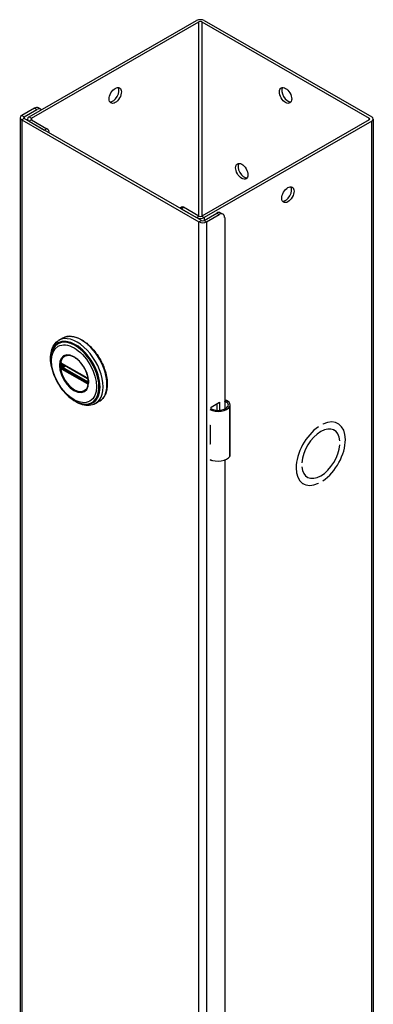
# Model space of a CAD drawing. Header units: inches. Extents: x 0 to 125, y -11 to 69.
# Tile 2 of 2: x 119.29 to 125.01, y 52.75 to 68.68. Entities that reach past the tile are written whole.
import ezdxf

# ---------------------------------------------------------------- set-up
doc = ezdxf.new("R2010")
doc.units = ezdxf.units.IN
doc.header["$MEASUREMENT"] = 0
doc.layers.add('Visible Edges(ANSI)', color=7, linetype='Continuous', lineweight=25)
doc.layers.add('Visible Tangent Edges(ANSI)', color=7, linetype='Continuous', lineweight=25)

msp = doc.modelspace()

# ---------------------------------------------------------------- linework, layer by layer
at = {"layer": 'Visible Edges(ANSI)'}
for p, q in [((119.445, 67.111), (122.151, 68.67)), ((122.273, 68.67), (124.98, 67.111)), ((119.484, 67.089), (122.19, 68.648)), ((122.234, 68.648), (124.941, 67.089)), ((119.532, 67.251), (119.328, 67.134)), ((119.367, 67.111), (119.571, 67.229)), ((119.634, 67.235), (119.595, 67.257)), ((119.303, 67.099), (119.303, 37.667)), ((122.229, 65.438), (119.367, 67.086)), ((119.419, 67.056), (119.419, 67.076)), ((125.005, 67.076), (125.005, 37.645)), ((119.328, 67.064), (122.19, 65.415)), ((119.445, 67.041), (119.695, 66.897)), ((119.484, 67.064), (119.734, 66.92)), ((124.941, 67.064), (122.234, 65.505)), ((124.98, 67.041), (122.273, 65.483)), ((121.91, 65.652), (121.884, 65.637)), ((122.19, 65.505), (121.94, 65.649)), ((121.901, 65.627), (122.151, 65.483)), ((122.273, 65.438), (122.477, 65.555)), ((122.312, 65.415), (122.516, 65.533)), ((122.54, 65.562), (122.579, 65.539)), ((122.605, 65.482), (122.605, 62.385)), ((119.991, 63.533), (119.927, 63.496)), ((119.976, 63.119), (119.971, 63.122)), ((119.976, 63.119), (120.385, 62.884)), ((120.391, 62.877), (119.983, 63.112)), ((120.39, 62.881), (120.385, 62.884)), ((120.4, 62.869), (120.402, 62.866)), ((120.4, 62.824), (120.4, 62.861)), ((120.402, 62.866), (120.402, 62.864)), ((120.404, 62.814), (120.403, 62.808)), ((120.404, 62.851), (120.404, 62.814)), ((120.58, 62.51), (120.516, 62.473)), ((122.385, 62.417), (122.52, 62.495)), ((122.481, 62.364), (122.481, 62.472)), ((122.52, 62.495), (122.52, 62.364)), ((122.694, 61.648), (122.694, 62.453)), ((122.385, 62.385), (122.385, 62.417)), ((124.192, 62.14), (124.192, 62.14)), ((124.432, 62.152), (124.437, 62.149)), ((122.37, 62.125), (122.37, 62.094)), ((124.121, 62.1), (124.121, 62.1)), ((124.121, 62.1), (124.121, 62.1)), ((124.37, 62.044), (124.375, 62.041)), ((122.37, 61.851), (122.37, 61.819)), ((124.465, 61.872), (124.465, 61.872)), ((124.465, 61.872), (124.465, 61.872)), ((124.465, 61.807), (124.465, 61.807)), ((122.385, 61.549), (122.385, 61.563)), ((122.4, 61.557), (122.385, 61.549)), ((122.605, 61.56), (122.605, 39.903)), ((123.849, 61.517), (123.849, 61.517)), ((123.849, 61.517), (123.849, 61.517)), ((123.849, 61.452), (123.849, 61.452)), ((123.871, 61.178), (123.876, 61.175)), ((123.934, 61.286), (123.939, 61.283)), ((124.121, 61.184), (124.121, 61.184)), ((124.121, 61.184), (124.121, 61.184)), ((124.192, 61.224), (124.192, 61.224))]:
    msp.add_line(p, q, dxfattribs=at)
at = {"layer": 'Visible Edges(ANSI)', "flags": 128}
for points in [[(119.809, 63.066), (119.802, 63.101), (119.797, 63.135), (119.794, 63.169), (119.793, 63.202), (119.793, 63.234), (119.795, 63.265), (119.8, 63.295), (119.806, 63.324), (119.814, 63.352), (119.825, 63.378), (119.837, 63.403), (119.851, 63.426), (119.867, 63.447), (119.885, 63.466), (119.905, 63.482), (119.927, 63.496)], [(119.991, 63.533), (120.007, 63.542), (120.023, 63.548), (120.041, 63.554), (120.058, 63.558), (120.077, 63.561), (120.095, 63.562), (120.114, 63.563), (120.134, 63.561), (120.154, 63.559), (120.174, 63.555), (120.194, 63.549), (120.214, 63.543), (120.235, 63.535), (120.255, 63.526), (120.276, 63.516), (120.296, 63.505), (120.317, 63.492), (120.337, 63.479), (120.357, 63.464), (120.378, 63.449), (120.397, 63.432), (120.417, 63.414), (120.436, 63.396), (120.455, 63.377), (120.474, 63.356), (120.492, 63.335), (120.509, 63.314), (120.526, 63.291), (120.543, 63.268), (120.559, 63.245), (120.574, 63.221), (120.589, 63.196), (120.603, 63.171), (120.616, 63.146), (120.628, 63.12), (120.64, 63.094), (120.651, 63.068), (120.66, 63.042), (120.67, 63.016), (120.678, 62.99), (120.685, 62.964), (120.691, 62.938), (120.697, 62.912), (120.701, 62.887), (120.705, 62.861), (120.707, 62.837), (120.708, 62.812), (120.709, 62.788), (120.708, 62.765), (120.707, 62.742), (120.704, 62.72), (120.701, 62.698), (120.696, 62.677), (120.69, 62.657), (120.684, 62.638), (120.676, 62.619), (120.668, 62.602), (120.658, 62.585), (120.647, 62.57), (120.636, 62.556), (120.623, 62.542), (120.61, 62.53), (120.595, 62.519), (120.58, 62.51)], [(119.836, 63.357), (119.83, 63.344), (119.824, 63.33), (119.818, 63.316), (119.814, 63.301), (119.806, 63.271), (119.801, 63.239), (119.798, 63.206), (119.798, 63.171), (119.799, 63.136), (119.803, 63.1), (119.809, 63.063), (119.818, 63.026), (119.828, 62.989), (119.84, 62.951), (119.855, 62.914), (119.871, 62.877), (119.889, 62.84), (119.908, 62.804), (119.93, 62.769), (119.952, 62.736), (119.976, 62.703), (120.001, 62.672), (120.027, 62.642), (120.055, 62.615), (120.083, 62.589), (120.111, 62.565), (120.14, 62.544), (120.17, 62.524), (120.2, 62.508), (120.23, 62.493), (120.26, 62.482), (120.29, 62.473), (120.305, 62.47), (120.32, 62.467), (120.335, 62.466), (120.35, 62.465)], [(120.374, 62.71), (120.382, 62.723), (120.39, 62.739), (120.395, 62.755), (120.4, 62.774), (120.403, 62.793), (120.404, 62.814), (120.404, 62.836), (120.403, 62.858), (120.4, 62.882), (120.395, 62.906), (120.389, 62.93), (120.381, 62.955), (120.372, 62.979), (120.362, 63.004), (120.35, 63.028), (120.337, 63.051), (120.323, 63.074), (120.308, 63.096), (120.292, 63.118), (120.276, 63.138), (120.258, 63.157), (120.24, 63.174), (120.222, 63.19), (120.203, 63.205), (120.184, 63.218), (120.166, 63.229), (120.147, 63.238), (120.128, 63.245), (120.11, 63.25), (120.093, 63.254), (120.076, 63.255), (120.06, 63.254)], [(119.971, 63.122), (119.97, 63.123), (119.968, 63.123)], [(119.983, 63.112), (119.982, 63.112), (119.982, 63.112)], [(120.39, 62.881), (120.393, 62.879), (120.396, 62.875)], [(120.4, 62.861), (120.4, 62.865), (120.398, 62.87), (120.395, 62.874), (120.391, 62.877)], [(120.396, 62.875), (120.398, 62.872), (120.4, 62.869)], [(120.4, 62.822), (120.4, 62.823), (120.4, 62.824)], [(120.403, 62.808), (120.403, 62.805), (120.403, 62.804)], [(120.516, 62.473), (120.493, 62.461), (120.469, 62.452), (120.443, 62.446), (120.417, 62.443), (120.39, 62.442), (120.363, 62.444), (120.335, 62.448), (120.307, 62.455), (120.279, 62.464), (120.25, 62.475), (120.222, 62.489), (120.194, 62.505), (120.166, 62.522), (120.139, 62.542), (120.111, 62.564), (120.085, 62.587)], [(122.652, 62.515), (122.65, 62.516), (122.648, 62.517), (122.646, 62.518), (122.645, 62.519), (122.643, 62.519), (122.64, 62.52), (122.638, 62.521), (122.636, 62.521), (122.634, 62.521), (122.632, 62.522), (122.63, 62.522), (122.628, 62.522), (122.626, 62.522), (122.624, 62.522), (122.622, 62.522), (122.62, 62.521), (122.618, 62.521), (122.616, 62.52), (122.614, 62.52), (122.612, 62.519), (122.61, 62.518), (122.608, 62.517), (122.606, 62.516), (122.605, 62.515)], [(122.605, 62.504), (122.606, 62.504), (122.608, 62.505), (122.609, 62.505), (122.611, 62.505), (122.612, 62.505), (122.614, 62.505), (122.616, 62.505), (122.617, 62.505), (122.619, 62.505), (122.62, 62.505), (122.622, 62.505), (122.623, 62.505), (122.625, 62.504), (122.626, 62.504), (122.628, 62.503), (122.629, 62.503), (122.631, 62.502), (122.632, 62.501), (122.634, 62.501), (122.635, 62.5), (122.636, 62.499), (122.638, 62.498), (122.639, 62.497), (122.64, 62.496)]]:
    msp.add_lwpolyline(points, dxfattribs=at)
at = {"layer": 'Visible Edges(ANSI)'}
for centre, major_axis, ratio, start_param, end_param in [((122.212, 68.635), (-0.086, 0), 0.575862, 3.926991, 5.497787), ((122.212, 68.635), (-0.031, 0), 0.575862, 3.926991, 5.497787), ((120.798, 67.482), (-0.07, -0.122), 0.578093, 0.279911, 2.861682), ((123.626, 67.482), (-0.07, 0.122), 0.578093, 0.279911, 2.861682), ((119.532, 67.149), (0.062, 0.108), 0.578093, 0, 0.783464), ((119.571, 67.127), (0.062, 0.108), 0.578093, 6.092291, 7.06665), ((119.389, 67.099), (-0.086, 0), 0.575862, 5.497787, 7.068583), ((119.389, 67.099), (-0.031, 0), 0.575862, 5.497787, 7.068583), ((119.505, 67.076), (-0.086, 0), 0.575862, 5.497787, 7.068583), ((119.505, 67.076), (-0.031, 0), 0.575862, 5.497787, 7.068583), ((124.919, 67.076), (0.031, 0), 0.575862, 5.497787, 7.068583), ((124.919, 67.076), (0.086, 0), 0.575862, 5.497787, 7.068583), ((119.734, 66.87), (-0.0299, 0.052), 0.578093, 4.015906, 5.499721), ((122.919, 66.254), (-0.07, 0.122), 0.578093, 0.279911, 2.861682), ((123.588, 65.876), (-0.07, -0.122), 0.578093, 0.279911, 2.861682), ((121.94, 65.6), (-0.0299, 0.052), 0.578093, 5.499721, 6.283185), ((122.212, 65.518), (0.086, 0), 0.575862, 3.926991, 5.497787), ((122.212, 65.518), (-0.031, 0), 0.575862, 0.785398, 2.356194), ((122.477, 65.453), (0.062, 0.108), 0.578093, 0, 0.783464), ((122.516, 65.431), (0.062, 0.108), 0.578093, 5.495853, 7.06665), ((122.251, 65.45), (0.086, 0), 0.575862, 3.926991, 5.497787), ((122.251, 65.45), (0.031, 0), 0.575862, 3.926991, 5.497787), ((122.537, 62.453), (0.128, 0), 0.575862, 5.96475, 6.909947), ((122.537, 62.453), (0.157, 0), 0.575862, 5.96475, 7.032103), ((122.499, 62.46), (0.197, 0), 0.575862, 3.983372, 5.96475), ((122.499, 62.46), (0.167, 0), 0.575862, 3.964134, 5.96475), ((124.157, 61.662), (0.281, 0.487), 0.578093, 4.014079, 6.977628), ((124.157, 61.662), (0.281, 0.487), 0.578093, 4.014063, 6.977643), ((122.499, 62.211), (0.197, 0), 0.575862, 3.983372, 3.995195), ((122.43, 62.134), (-0.0917, 0), 0.575862, 0.828235, 0.853602), ((124.157, 61.662), (-0.281, -0.487), 0.578093, 4.014063, 6.977643), ((124.157, 61.662), (-0.281, -0.487), 0.578093, 4.014079, 6.977628), ((124.157, 61.662), (0.218, 0.379), 0.578093, 5.587431, 8.545869), ((124.157, 61.662), (0.218, 0.379), 0.578093, 5.58741, 8.54589), ((122.43, 61.891), (0.0917, 0), 0.575862, 3.969828, 3.995195), ((122.499, 61.905), (-0.197, 0), 0.575862, 0.841779, 0.853602), ((124.157, 61.662), (-0.218, -0.379), 0.578093, 5.58741, 8.54589), ((124.157, 61.662), (-0.218, -0.379), 0.578093, 5.587431, 8.545869), ((122.499, 61.655), (0.197, 0), 0.575862, 3.983372, 5.96475), ((122.537, 61.648), (0.157, 0), 0.575862, 5.96475, 6.283185)]:
    msp.add_ellipse(centre, major_axis=major_axis, ratio=ratio, start_param=start_param, end_param=end_param, dxfattribs=at)
for centre, major_axis in [((120.837, 67.459), (-0.07, -0.122)), ((123.588, 67.459), (-0.07, 0.122)), ((122.88, 66.232), (-0.07, 0.122)), ((123.626, 65.853), (-0.07, -0.122))]:
    msp.add_ellipse(centre, major_axis=major_axis, ratio=0.578093, dxfattribs=at)
at = {"layer": 'Visible Tangent Edges(ANSI)'}
for p, q in [((122.19, 65.505), (122.19, 68.648)), ((122.234, 68.648), (122.234, 65.505)), ((119.532, 67.251), (119.571, 67.229)), ((119.328, 67.134), (119.367, 67.111)), ((119.367, 67.086), (119.328, 67.064)), ((119.367, 67.111), (119.367, 67.086)), ((119.445, 67.111), (119.484, 67.089)), ((119.484, 67.089), (119.484, 67.064)), ((124.941, 67.064), (124.941, 67.089)), ((119.328, 67.064), (119.328, 37.632)), ((119.484, 67.064), (119.445, 67.041)), ((119.734, 66.92), (119.695, 66.897)), ((124.98, 37.61), (124.98, 67.041)), ((121.901, 65.627), (121.94, 65.649)), ((122.151, 65.483), (122.19, 65.505)), ((122.234, 65.505), (122.273, 65.483)), ((122.273, 65.483), (122.273, 65.438)), ((122.477, 65.555), (122.516, 65.533)), ((122.19, 65.415), (122.229, 65.438)), ((122.19, 35.984), (122.19, 65.415)), ((122.273, 65.438), (122.312, 65.415)), ((122.312, 65.415), (122.312, 35.984)), ((119.969, 63.07), (119.969, 63.107)), ((120.382, 62.889), (119.974, 63.124)), ((119.981, 63.115), (120.389, 62.88)), ((119.981, 63.108), (119.986, 63.11)), ((119.981, 63.071), (119.981, 63.108)), ((120.018, 63.092), (119.981, 63.071)), ((119.974, 63.031), (120.382, 62.796)), ((120.386, 62.805), (119.978, 63.04)), ((120.389, 62.813), (119.981, 63.048)), ((119.988, 63.059), (120.032, 63.084)), ((120.396, 62.824), (119.988, 63.059)), ((120.4, 62.826), (120.396, 62.824)), ((120.402, 62.858), (120.402, 62.82)), ((122.64, 62.496), (122.652, 62.515)), ((122.686, 61.62), (122.686, 62.425)), ((122.37, 62.094), (122.37, 61.851))]:
    msp.add_line(p, q, dxfattribs=at)
at = {"layer": 'Visible Tangent Edges(ANSI)', "flags": 128}
for points in [[(119.935, 63.092), (119.944, 63.017), (119.967, 62.937), (120.005, 62.859), (120.053, 62.787), (120.11, 62.727), (120.171, 62.683), (120.233, 62.657), (120.29, 62.652), (120.338, 62.667), (120.376, 62.702), (120.4, 62.754), (120.407, 62.82), (120.399, 62.895), (120.376, 62.975), (120.338, 63.053), (120.289, 63.125), (120.232, 63.184), (120.171, 63.229), (120.11, 63.255), (120.053, 63.26), (120.004, 63.245), (119.967, 63.21), (119.943, 63.158), (119.935, 63.092)], [(119.947, 63.091), (119.947, 63.102), (119.948, 63.113), (119.949, 63.124), (119.95, 63.134), (119.952, 63.144), (119.954, 63.154), (119.957, 63.164), (119.96, 63.173), (119.964, 63.181), (119.968, 63.19), (119.972, 63.198), (119.977, 63.205), (119.982, 63.212), (119.988, 63.218), (119.993, 63.224), (120, 63.23), (120.006, 63.235), (120.013, 63.239), (120.02, 63.243), (120.028, 63.246), (120.035, 63.249), (120.043, 63.251), (120.052, 63.253), (120.06, 63.254)], [(120.373, 62.71), (120.36, 62.694), (120.344, 62.681), (120.326, 62.671), (120.306, 62.665), (120.285, 62.662), (120.262, 62.663), (120.239, 62.667), (120.214, 62.675), (120.189, 62.686), (120.165, 62.7), (120.14, 62.718), (120.115, 62.738), (120.092, 62.76), (120.069, 62.785), (120.048, 62.812), (120.028, 62.841), (120.01, 62.871), (119.994, 62.903), (119.98, 62.935), (119.968, 62.967), (119.959, 62.999), (119.952, 63.03), (119.948, 63.061), (119.947, 63.091)], [(119.954, 63.124), (119.954, 63.124), (119.954, 63.124), (119.953, 63.123), (119.953, 63.123), (119.953, 63.123), (119.953, 63.122), (119.953, 63.122), (119.953, 63.121), (119.953, 63.121), (119.953, 63.121), (119.953, 63.12), (119.953, 63.12), (119.953, 63.119), (119.952, 63.119), (119.952, 63.118), (119.952, 63.118), (119.952, 63.118), (119.952, 63.117), (119.952, 63.117), (119.952, 63.116), (119.952, 63.116), (119.952, 63.115), (119.952, 63.115), (119.952, 63.114)], [(119.952, 63.114), (119.952, 63.114), (119.952, 63.114), (119.952, 63.114), (119.952, 63.113), (119.952, 63.113), (119.952, 63.113), (119.952, 63.113), (119.952, 63.113), (119.952, 63.112), (119.952, 63.112), (119.952, 63.112), (119.952, 63.112), (119.952, 63.111), (119.952, 63.111), (119.952, 63.111), (119.952, 63.111), (119.952, 63.11), (119.952, 63.11), (119.952, 63.11), (119.952, 63.11), (119.952, 63.109), (119.952, 63.109), (119.952, 63.109), (119.952, 63.109)], [(119.952, 63.109), (119.952, 63.107), (119.952, 63.106), (119.952, 63.104), (119.952, 63.103), (119.952, 63.101), (119.952, 63.1), (119.952, 63.098), (119.952, 63.097), (119.952, 63.095), (119.952, 63.094), (119.952, 63.092), (119.952, 63.09), (119.952, 63.089), (119.952, 63.087), (119.952, 63.086), (119.952, 63.084), (119.952, 63.083), (119.952, 63.081), (119.952, 63.08), (119.952, 63.078), (119.952, 63.076), (119.952, 63.075), (119.952, 63.073), (119.952, 63.072)], [(119.955, 63.127), (119.955, 63.127), (119.955, 63.127), (119.955, 63.127), (119.955, 63.127), (119.955, 63.127), (119.954, 63.126), (119.954, 63.126), (119.954, 63.126), (119.954, 63.126), (119.954, 63.126), (119.954, 63.126), (119.954, 63.126), (119.954, 63.126), (119.954, 63.126), (119.954, 63.125), (119.954, 63.125), (119.954, 63.125), (119.954, 63.125), (119.954, 63.125), (119.954, 63.125), (119.954, 63.125), (119.954, 63.125), (119.954, 63.125), (119.954, 63.124)], [(119.96, 63.129), (119.96, 63.129), (119.959, 63.129), (119.959, 63.129), (119.959, 63.129), (119.959, 63.129), (119.958, 63.129), (119.958, 63.129), (119.958, 63.129), (119.958, 63.129), (119.958, 63.129), (119.957, 63.129), (119.957, 63.128), (119.957, 63.128), (119.957, 63.128), (119.956, 63.128), (119.956, 63.128), (119.956, 63.128), (119.956, 63.128), (119.956, 63.128), (119.955, 63.128), (119.955, 63.127), (119.955, 63.127), (119.955, 63.127), (119.955, 63.127)], [(119.969, 63.127), (119.969, 63.127), (119.968, 63.127), (119.968, 63.127), (119.968, 63.128), (119.967, 63.128), (119.967, 63.128), (119.966, 63.128), (119.966, 63.128), (119.966, 63.128), (119.965, 63.129), (119.965, 63.129), (119.964, 63.129), (119.964, 63.129), (119.964, 63.129), (119.963, 63.129), (119.963, 63.129), (119.962, 63.129), (119.962, 63.129), (119.962, 63.129), (119.961, 63.129), (119.961, 63.129), (119.961, 63.129), (119.96, 63.129), (119.96, 63.129)], [(119.96, 63.114), (119.96, 63.114), (119.96, 63.115), (119.96, 63.115), (119.96, 63.115), (119.96, 63.116), (119.96, 63.116), (119.96, 63.116), (119.96, 63.117), (119.96, 63.117), (119.96, 63.117), (119.96, 63.118), (119.96, 63.118), (119.96, 63.118), (119.96, 63.118), (119.96, 63.119), (119.96, 63.119), (119.961, 63.119), (119.961, 63.119), (119.961, 63.12), (119.961, 63.12), (119.961, 63.12), (119.961, 63.12), (119.961, 63.12), (119.962, 63.121)], [(119.96, 63.108), (119.96, 63.109), (119.96, 63.109), (119.96, 63.109), (119.96, 63.109), (119.96, 63.11), (119.96, 63.11), (119.96, 63.11), (119.96, 63.11), (119.96, 63.111), (119.96, 63.111), (119.96, 63.111), (119.96, 63.111), (119.96, 63.111), (119.96, 63.112), (119.96, 63.112), (119.96, 63.112), (119.96, 63.112), (119.96, 63.113), (119.96, 63.113), (119.96, 63.113), (119.96, 63.113), (119.96, 63.114), (119.96, 63.114), (119.96, 63.114)], [(119.96, 63.071), (119.96, 63.073), (119.96, 63.074), (119.96, 63.076), (119.96, 63.077), (119.96, 63.079), (119.96, 63.08), (119.96, 63.082), (119.96, 63.084), (119.96, 63.085), (119.96, 63.087), (119.96, 63.088), (119.96, 63.09), (119.96, 63.091), (119.96, 63.093), (119.96, 63.094), (119.96, 63.096), (119.96, 63.098), (119.96, 63.099), (119.96, 63.101), (119.96, 63.102), (119.96, 63.104), (119.96, 63.105), (119.96, 63.107), (119.96, 63.108)], [(119.962, 63.121), (119.962, 63.121), (119.962, 63.121), (119.962, 63.121), (119.962, 63.121), (119.962, 63.121), (119.962, 63.121), (119.962, 63.121), (119.962, 63.121), (119.962, 63.121), (119.962, 63.121), (119.962, 63.121), (119.962, 63.121), (119.962, 63.121), (119.962, 63.121), (119.962, 63.122), (119.962, 63.122), (119.962, 63.122), (119.963, 63.122), (119.963, 63.122), (119.963, 63.122), (119.963, 63.122), (119.963, 63.122), (119.963, 63.122), (119.963, 63.122)], [(119.963, 63.122), (119.963, 63.122), (119.963, 63.122), (119.963, 63.122), (119.963, 63.122), (119.963, 63.122), (119.964, 63.123), (119.964, 63.123), (119.964, 63.123), (119.964, 63.123), (119.964, 63.123), (119.964, 63.123), (119.964, 63.123), (119.965, 63.123), (119.965, 63.123), (119.965, 63.123), (119.965, 63.123), (119.965, 63.123), (119.965, 63.123), (119.966, 63.123), (119.966, 63.123), (119.966, 63.123), (119.966, 63.123), (119.966, 63.123), (119.966, 63.123)], [(119.966, 63.123), (119.966, 63.123), (119.967, 63.123), (119.967, 63.123), (119.967, 63.123), (119.967, 63.123), (119.967, 63.123), (119.967, 63.123), (119.967, 63.123), (119.967, 63.123), (119.967, 63.123), (119.967, 63.123), (119.967, 63.123), (119.967, 63.123), (119.967, 63.123), (119.968, 63.123), (119.968, 63.123), (119.968, 63.123), (119.968, 63.123), (119.968, 63.123), (119.968, 63.123), (119.968, 63.123), (119.968, 63.123), (119.968, 63.123), (119.968, 63.123)], [(119.974, 63.124), (119.974, 63.124), (119.974, 63.124), (119.974, 63.124), (119.974, 63.124), (119.973, 63.124), (119.973, 63.125), (119.973, 63.125), (119.973, 63.125), (119.972, 63.125), (119.972, 63.125), (119.972, 63.125), (119.972, 63.125), (119.972, 63.125), (119.971, 63.126), (119.971, 63.126), (119.971, 63.126), (119.971, 63.126), (119.971, 63.126), (119.97, 63.126), (119.97, 63.126), (119.97, 63.126), (119.97, 63.127), (119.969, 63.127), (119.969, 63.127)], [(119.969, 63.113), (119.969, 63.113), (119.969, 63.113), (119.969, 63.114), (119.969, 63.114), (119.969, 63.114), (119.969, 63.114), (119.969, 63.114), (119.969, 63.114), (119.969, 63.114), (119.969, 63.115), (119.969, 63.115), (119.969, 63.115), (119.97, 63.115), (119.97, 63.115), (119.97, 63.115), (119.97, 63.115), (119.97, 63.115), (119.97, 63.116), (119.97, 63.116), (119.97, 63.116), (119.97, 63.116), (119.97, 63.116), (119.97, 63.116), (119.97, 63.116)], [(119.969, 63.107), (119.969, 63.108), (119.969, 63.108), (119.969, 63.108), (119.969, 63.109), (119.969, 63.109), (119.969, 63.109), (119.969, 63.109), (119.969, 63.11), (119.969, 63.11), (119.969, 63.11), (119.969, 63.11), (119.969, 63.11), (119.969, 63.111), (119.969, 63.111), (119.969, 63.111), (119.969, 63.111), (119.969, 63.112), (119.969, 63.112), (119.969, 63.112), (119.969, 63.112), (119.969, 63.113), (119.969, 63.113), (119.969, 63.113), (119.969, 63.113)], [(119.973, 63.118), (119.973, 63.118), (119.973, 63.118), (119.973, 63.118), (119.973, 63.118), (119.974, 63.118), (119.974, 63.118), (119.974, 63.118), (119.974, 63.118), (119.974, 63.118), (119.974, 63.118), (119.974, 63.118), (119.974, 63.118), (119.975, 63.118), (119.975, 63.118), (119.975, 63.118), (119.975, 63.118), (119.975, 63.118), (119.975, 63.118), (119.975, 63.118), (119.976, 63.117), (119.976, 63.117), (119.976, 63.117), (119.976, 63.117), (119.976, 63.117)], [(119.976, 63.117), (119.976, 63.117), (119.977, 63.117), (119.977, 63.117), (119.977, 63.117), (119.977, 63.117), (119.977, 63.117), (119.978, 63.117), (119.978, 63.117), (119.978, 63.117), (119.978, 63.117), (119.979, 63.116), (119.979, 63.116), (119.979, 63.116), (119.979, 63.116), (119.979, 63.116), (119.98, 63.116), (119.98, 63.116), (119.98, 63.116), (119.98, 63.116), (119.981, 63.115), (119.981, 63.115), (119.981, 63.115), (119.981, 63.115), (119.981, 63.115)], [(119.952, 63.072), (119.952, 63.071), (119.952, 63.071), (119.952, 63.071), (119.952, 63.071), (119.952, 63.07), (119.952, 63.07), (119.952, 63.07), (119.952, 63.07), (119.952, 63.069), (119.952, 63.069), (119.952, 63.069), (119.952, 63.069), (119.952, 63.068), (119.952, 63.068), (119.952, 63.068), (119.952, 63.068), (119.952, 63.067), (119.952, 63.067), (119.952, 63.067), (119.952, 63.067), (119.952, 63.066), (119.952, 63.066), (119.952, 63.066), (119.952, 63.066)], [(119.952, 63.066), (119.952, 63.065), (119.952, 63.065), (119.952, 63.064), (119.952, 63.064), (119.952, 63.063), (119.952, 63.063), (119.952, 63.062), (119.952, 63.062), (119.952, 63.061), (119.952, 63.061), (119.953, 63.06), (119.953, 63.06), (119.953, 63.059), (119.953, 63.059), (119.953, 63.058), (119.953, 63.058), (119.953, 63.057), (119.953, 63.057), (119.953, 63.056), (119.953, 63.056), (119.953, 63.055), (119.954, 63.055), (119.954, 63.054), (119.954, 63.054)], [(119.954, 63.054), (119.954, 63.054), (119.954, 63.054), (119.954, 63.053), (119.954, 63.053), (119.954, 63.053), (119.954, 63.053), (119.954, 63.053), (119.954, 63.053), (119.954, 63.053), (119.954, 63.052), (119.954, 63.052), (119.954, 63.052), (119.954, 63.052), (119.954, 63.052), (119.954, 63.052), (119.954, 63.052), (119.954, 63.051), (119.954, 63.051), (119.955, 63.051), (119.955, 63.051), (119.955, 63.051), (119.955, 63.051), (119.955, 63.051), (119.955, 63.05)], [(119.955, 63.05), (119.955, 63.05), (119.955, 63.05), (119.955, 63.049), (119.955, 63.049), (119.956, 63.049), (119.956, 63.048), (119.956, 63.048), (119.956, 63.048), (119.956, 63.047), (119.957, 63.047), (119.957, 63.047), (119.957, 63.046), (119.957, 63.046), (119.958, 63.045), (119.958, 63.045), (119.958, 63.045), (119.958, 63.044), (119.958, 63.044), (119.959, 63.044), (119.959, 63.044), (119.959, 63.043), (119.959, 63.043), (119.96, 63.043), (119.96, 63.042)], [(119.96, 63.065), (119.96, 63.065), (119.96, 63.066), (119.96, 63.066), (119.96, 63.066), (119.96, 63.066), (119.96, 63.067), (119.96, 63.067), (119.96, 63.067), (119.96, 63.067), (119.96, 63.068), (119.96, 63.068), (119.96, 63.068), (119.96, 63.068), (119.96, 63.069), (119.96, 63.069), (119.96, 63.069), (119.96, 63.069), (119.96, 63.07), (119.96, 63.07), (119.96, 63.07), (119.96, 63.07), (119.96, 63.071), (119.96, 63.071), (119.96, 63.071)], [(119.962, 63.057), (119.961, 63.057), (119.961, 63.057), (119.961, 63.058), (119.961, 63.058), (119.961, 63.059), (119.961, 63.059), (119.961, 63.059), (119.96, 63.06), (119.96, 63.06), (119.96, 63.06), (119.96, 63.061), (119.96, 63.061), (119.96, 63.061), (119.96, 63.062), (119.96, 63.062), (119.96, 63.062), (119.96, 63.063), (119.96, 63.063), (119.96, 63.063), (119.96, 63.064), (119.96, 63.064), (119.96, 63.064), (119.96, 63.065), (119.96, 63.065)], [(119.96, 63.042), (119.96, 63.042), (119.961, 63.041), (119.961, 63.041), (119.961, 63.041), (119.962, 63.04), (119.962, 63.04), (119.962, 63.039), (119.963, 63.039), (119.963, 63.039), (119.964, 63.038), (119.964, 63.038), (119.964, 63.037), (119.965, 63.037), (119.965, 63.037), (119.966, 63.036), (119.966, 63.036), (119.966, 63.036), (119.967, 63.036), (119.967, 63.035), (119.968, 63.035), (119.968, 63.035), (119.968, 63.034), (119.969, 63.034), (119.969, 63.034)], [(119.963, 63.054), (119.963, 63.054), (119.963, 63.054), (119.963, 63.054), (119.963, 63.055), (119.963, 63.055), (119.963, 63.055), (119.962, 63.055), (119.962, 63.055), (119.962, 63.055), (119.962, 63.055), (119.962, 63.055), (119.962, 63.055), (119.962, 63.056), (119.962, 63.056), (119.962, 63.056), (119.962, 63.056), (119.962, 63.056), (119.962, 63.056), (119.962, 63.056), (119.962, 63.056), (119.962, 63.056), (119.962, 63.057), (119.962, 63.057), (119.962, 63.057)], [(119.966, 63.049), (119.966, 63.049), (119.966, 63.049), (119.966, 63.049), (119.966, 63.049), (119.966, 63.05), (119.965, 63.05), (119.965, 63.05), (119.965, 63.05), (119.965, 63.051), (119.965, 63.051), (119.965, 63.051), (119.964, 63.051), (119.964, 63.051), (119.964, 63.052), (119.964, 63.052), (119.964, 63.052), (119.964, 63.052), (119.964, 63.053), (119.963, 63.053), (119.963, 63.053), (119.963, 63.053), (119.963, 63.054), (119.963, 63.054), (119.963, 63.054)], [(119.973, 63.043), (119.973, 63.043), (119.972, 63.043), (119.972, 63.043), (119.972, 63.044), (119.971, 63.044), (119.971, 63.044), (119.971, 63.044), (119.971, 63.044), (119.97, 63.045), (119.97, 63.045), (119.97, 63.045), (119.969, 63.045), (119.969, 63.046), (119.969, 63.046), (119.969, 63.046), (119.968, 63.046), (119.968, 63.047), (119.968, 63.047), (119.968, 63.047), (119.967, 63.047), (119.967, 63.048), (119.967, 63.048), (119.967, 63.048), (119.966, 63.049)], [(119.969, 63.064), (119.969, 63.064), (119.969, 63.064), (119.969, 63.065), (119.969, 63.065), (119.969, 63.065), (119.969, 63.065), (119.969, 63.066), (119.969, 63.066), (119.969, 63.066), (119.969, 63.066), (119.969, 63.067), (119.969, 63.067), (119.969, 63.067), (119.969, 63.068), (119.969, 63.068), (119.969, 63.068), (119.969, 63.068), (119.969, 63.069), (119.969, 63.069), (119.969, 63.069), (119.969, 63.069), (119.969, 63.07), (119.969, 63.07), (119.969, 63.07)], [(119.97, 63.059), (119.97, 63.059), (119.97, 63.06), (119.97, 63.06), (119.97, 63.06), (119.97, 63.06), (119.97, 63.06), (119.97, 63.061), (119.97, 63.061), (119.97, 63.061), (119.97, 63.061), (119.97, 63.061), (119.969, 63.062), (119.969, 63.062), (119.969, 63.062), (119.969, 63.062), (119.969, 63.062), (119.969, 63.063), (119.969, 63.063), (119.969, 63.063), (119.969, 63.063), (119.969, 63.063), (119.969, 63.063), (119.969, 63.064), (119.969, 63.064)], [(119.969, 63.034), (119.969, 63.034), (119.97, 63.034), (119.97, 63.034), (119.97, 63.033), (119.97, 63.033), (119.971, 63.033), (119.971, 63.033), (119.971, 63.033), (119.971, 63.033), (119.971, 63.033), (119.972, 63.032), (119.972, 63.032), (119.972, 63.032), (119.972, 63.032), (119.972, 63.032), (119.973, 63.032), (119.973, 63.032), (119.973, 63.032), (119.973, 63.031), (119.974, 63.031), (119.974, 63.031), (119.974, 63.031), (119.974, 63.031), (119.974, 63.031)], [(119.976, 63.051), (119.976, 63.051), (119.976, 63.052), (119.976, 63.052), (119.976, 63.052), (119.975, 63.052), (119.975, 63.052), (119.975, 63.052), (119.975, 63.052), (119.975, 63.053), (119.975, 63.053), (119.975, 63.053), (119.974, 63.053), (119.974, 63.053), (119.974, 63.053), (119.974, 63.053), (119.974, 63.054), (119.974, 63.054), (119.974, 63.054), (119.974, 63.054), (119.973, 63.054), (119.973, 63.054), (119.973, 63.055), (119.973, 63.055), (119.973, 63.055)], [(119.978, 63.04), (119.978, 63.04), (119.978, 63.04), (119.977, 63.04), (119.977, 63.04), (119.977, 63.041), (119.977, 63.041), (119.976, 63.041), (119.976, 63.041), (119.976, 63.041), (119.976, 63.041), (119.976, 63.041), (119.975, 63.041), (119.975, 63.041), (119.975, 63.042), (119.975, 63.042), (119.975, 63.042), (119.974, 63.042), (119.974, 63.042), (119.974, 63.042), (119.974, 63.042), (119.973, 63.042), (119.973, 63.043), (119.973, 63.043), (119.973, 63.043)], [(119.981, 63.048), (119.981, 63.048), (119.981, 63.048), (119.981, 63.048), (119.981, 63.048), (119.98, 63.048), (119.98, 63.049), (119.98, 63.049), (119.98, 63.049), (119.979, 63.049), (119.979, 63.049), (119.979, 63.049), (119.979, 63.05), (119.979, 63.05), (119.978, 63.05), (119.978, 63.05), (119.978, 63.05), (119.978, 63.05), (119.977, 63.05), (119.977, 63.051), (119.977, 63.051), (119.977, 63.051), (119.977, 63.051), (119.976, 63.051), (119.976, 63.051)], [(120.388, 62.886), (120.387, 62.886), (120.387, 62.886), (120.387, 62.886), (120.387, 62.886), (120.387, 62.886), (120.386, 62.887), (120.386, 62.887), (120.386, 62.887), (120.386, 62.887), (120.385, 62.887), (120.385, 62.887), (120.385, 62.887), (120.385, 62.887), (120.385, 62.888), (120.384, 62.888), (120.384, 62.888), (120.384, 62.888), (120.384, 62.888), (120.384, 62.888), (120.383, 62.888), (120.383, 62.888), (120.383, 62.889), (120.383, 62.889), (120.382, 62.889)], [(120.382, 62.796), (120.383, 62.796), (120.383, 62.796), (120.383, 62.796), (120.383, 62.795), (120.384, 62.795), (120.384, 62.795), (120.384, 62.795), (120.384, 62.795), (120.384, 62.795), (120.385, 62.795), (120.385, 62.795), (120.385, 62.794), (120.385, 62.794), (120.385, 62.794), (120.386, 62.794), (120.386, 62.794), (120.386, 62.794), (120.386, 62.794), (120.387, 62.794), (120.387, 62.793), (120.387, 62.793), (120.387, 62.793), (120.387, 62.793), (120.388, 62.793)], [(120.391, 62.802), (120.391, 62.802), (120.391, 62.802), (120.39, 62.802), (120.39, 62.803), (120.39, 62.803), (120.39, 62.803), (120.39, 62.803), (120.389, 62.803), (120.389, 62.803), (120.389, 62.803), (120.389, 62.803), (120.389, 62.803), (120.388, 62.804), (120.388, 62.804), (120.388, 62.804), (120.388, 62.804), (120.387, 62.804), (120.387, 62.804), (120.387, 62.804), (120.387, 62.804), (120.387, 62.805), (120.386, 62.805), (120.386, 62.805), (120.386, 62.805)], [(120.397, 62.877), (120.397, 62.878), (120.396, 62.878), (120.396, 62.879), (120.396, 62.879), (120.395, 62.88), (120.395, 62.88), (120.394, 62.88), (120.394, 62.881), (120.394, 62.881), (120.393, 62.881), (120.393, 62.882), (120.392, 62.882), (120.392, 62.883), (120.392, 62.883), (120.391, 62.883), (120.391, 62.884), (120.39, 62.884), (120.39, 62.884), (120.39, 62.884), (120.389, 62.885), (120.389, 62.885), (120.388, 62.885), (120.388, 62.886), (120.388, 62.886)], [(120.388, 62.793), (120.388, 62.793), (120.388, 62.793), (120.389, 62.792), (120.389, 62.792), (120.39, 62.792), (120.39, 62.792), (120.39, 62.792), (120.391, 62.791), (120.391, 62.791), (120.392, 62.791), (120.392, 62.791), (120.392, 62.791), (120.393, 62.791), (120.393, 62.791), (120.394, 62.791), (120.394, 62.791), (120.394, 62.791), (120.395, 62.791), (120.395, 62.791), (120.396, 62.791), (120.396, 62.791), (120.396, 62.791), (120.397, 62.791), (120.397, 62.791)], [(120.389, 62.88), (120.39, 62.88), (120.39, 62.88), (120.39, 62.88), (120.39, 62.879), (120.391, 62.879), (120.391, 62.879), (120.391, 62.879), (120.391, 62.879), (120.391, 62.879), (120.392, 62.879), (120.392, 62.878), (120.392, 62.878), (120.392, 62.878), (120.393, 62.878), (120.393, 62.878), (120.393, 62.878), (120.393, 62.877), (120.393, 62.877), (120.394, 62.877), (120.394, 62.877), (120.394, 62.877), (120.394, 62.877), (120.394, 62.877), (120.395, 62.876)], [(120.395, 62.81), (120.394, 62.81), (120.394, 62.811), (120.394, 62.811), (120.394, 62.811), (120.394, 62.811), (120.393, 62.811), (120.393, 62.811), (120.393, 62.811), (120.393, 62.811), (120.393, 62.811), (120.392, 62.811), (120.392, 62.811), (120.392, 62.812), (120.392, 62.812), (120.391, 62.812), (120.391, 62.812), (120.391, 62.812), (120.391, 62.812), (120.391, 62.812), (120.39, 62.812), (120.39, 62.812), (120.39, 62.813), (120.39, 62.813), (120.389, 62.813)], [(120.397, 62.8), (120.397, 62.8), (120.397, 62.8), (120.397, 62.8), (120.396, 62.8), (120.396, 62.8), (120.396, 62.8), (120.396, 62.8), (120.395, 62.8), (120.395, 62.8), (120.395, 62.8), (120.395, 62.801), (120.394, 62.801), (120.394, 62.801), (120.394, 62.801), (120.394, 62.801), (120.393, 62.801), (120.393, 62.801), (120.393, 62.801), (120.392, 62.801), (120.392, 62.801), (120.392, 62.802), (120.392, 62.802), (120.391, 62.802), (120.391, 62.802)], [(120.395, 62.876), (120.395, 62.876), (120.395, 62.876), (120.395, 62.876), (120.395, 62.876), (120.395, 62.876), (120.395, 62.876), (120.396, 62.875), (120.396, 62.875), (120.396, 62.875), (120.396, 62.875), (120.396, 62.875), (120.396, 62.875), (120.396, 62.875), (120.397, 62.874), (120.397, 62.874), (120.397, 62.874), (120.397, 62.874), (120.397, 62.874), (120.397, 62.874), (120.397, 62.874), (120.398, 62.873), (120.398, 62.873), (120.398, 62.873), (120.398, 62.873)], [(120.398, 62.81), (120.398, 62.81), (120.398, 62.81), (120.398, 62.81), (120.397, 62.81), (120.397, 62.81), (120.397, 62.81), (120.397, 62.81), (120.397, 62.81), (120.397, 62.81), (120.397, 62.81), (120.396, 62.81), (120.396, 62.81), (120.396, 62.81), (120.396, 62.81), (120.396, 62.81), (120.396, 62.81), (120.396, 62.81), (120.395, 62.81), (120.395, 62.81), (120.395, 62.81), (120.395, 62.81), (120.395, 62.81), (120.395, 62.81), (120.395, 62.81)], [(120.401, 62.871), (120.401, 62.871), (120.401, 62.872), (120.401, 62.872), (120.401, 62.872), (120.4, 62.872), (120.4, 62.873), (120.4, 62.873), (120.4, 62.873), (120.4, 62.874), (120.4, 62.874), (120.399, 62.874), (120.399, 62.874), (120.399, 62.875), (120.399, 62.875), (120.399, 62.875), (120.399, 62.875), (120.398, 62.876), (120.398, 62.876), (120.398, 62.876), (120.398, 62.876), (120.398, 62.877), (120.397, 62.877), (120.397, 62.877), (120.397, 62.877)], [(120.401, 62.802), (120.401, 62.802), (120.401, 62.802), (120.401, 62.801), (120.4, 62.801), (120.4, 62.801), (120.4, 62.801), (120.4, 62.801), (120.4, 62.801), (120.4, 62.801), (120.4, 62.801), (120.4, 62.801), (120.399, 62.801), (120.399, 62.801), (120.399, 62.801), (120.399, 62.801), (120.399, 62.801), (120.399, 62.801), (120.398, 62.8), (120.398, 62.8), (120.398, 62.8), (120.398, 62.8), (120.398, 62.8), (120.398, 62.8), (120.397, 62.8)], [(120.397, 62.791), (120.397, 62.791), (120.397, 62.791), (120.398, 62.791), (120.398, 62.791), (120.398, 62.791), (120.398, 62.791), (120.399, 62.791), (120.399, 62.791), (120.399, 62.791), (120.399, 62.791), (120.4, 62.791), (120.4, 62.791), (120.4, 62.791), (120.4, 62.791), (120.4, 62.792), (120.401, 62.792), (120.401, 62.792), (120.401, 62.792), (120.401, 62.792), (120.401, 62.792), (120.402, 62.792), (120.402, 62.792), (120.402, 62.793), (120.402, 62.793)], [(120.4, 62.868), (120.401, 62.868), (120.401, 62.868), (120.401, 62.868), (120.401, 62.868), (120.401, 62.868), (120.401, 62.867), (120.401, 62.867), (120.401, 62.867), (120.401, 62.867), (120.401, 62.867), (120.401, 62.866), (120.401, 62.866), (120.401, 62.866), (120.401, 62.866), (120.401, 62.866), (120.402, 62.865), (120.402, 62.865), (120.402, 62.865), (120.402, 62.865), (120.402, 62.865), (120.402, 62.864), (120.402, 62.864), (120.402, 62.864), (120.402, 62.864)], [(120.402, 62.815), (120.402, 62.814), (120.402, 62.814), (120.402, 62.814), (120.402, 62.814), (120.402, 62.814), (120.402, 62.814), (120.402, 62.814), (120.402, 62.813), (120.401, 62.813), (120.401, 62.813), (120.401, 62.813), (120.401, 62.813), (120.401, 62.813), (120.401, 62.813), (120.401, 62.813), (120.401, 62.812), (120.401, 62.812), (120.401, 62.812), (120.401, 62.812), (120.401, 62.812), (120.401, 62.812), (120.401, 62.812), (120.401, 62.812), (120.4, 62.812)], [(120.402, 62.803), (120.402, 62.803), (120.402, 62.803), (120.402, 62.803), (120.402, 62.803), (120.402, 62.803), (120.402, 62.803), (120.402, 62.803), (120.402, 62.803), (120.402, 62.803), (120.402, 62.802), (120.402, 62.802), (120.402, 62.802), (120.402, 62.802), (120.402, 62.802), (120.401, 62.802), (120.401, 62.802), (120.401, 62.802), (120.401, 62.802), (120.401, 62.802), (120.401, 62.802), (120.401, 62.802), (120.401, 62.802), (120.401, 62.802), (120.401, 62.802)], [(120.402, 62.864), (120.402, 62.864), (120.402, 62.863), (120.402, 62.863), (120.402, 62.863), (120.402, 62.863), (120.402, 62.862), (120.402, 62.862), (120.402, 62.862), (120.402, 62.862), (120.402, 62.861), (120.402, 62.861), (120.402, 62.861), (120.402, 62.86), (120.402, 62.86), (120.402, 62.86), (120.402, 62.86), (120.402, 62.859), (120.402, 62.859), (120.402, 62.859), (120.402, 62.859), (120.402, 62.858), (120.402, 62.858), (120.402, 62.858), (120.402, 62.858)], [(120.402, 62.82), (120.402, 62.82), (120.402, 62.82), (120.402, 62.82), (120.402, 62.819), (120.402, 62.819), (120.402, 62.819), (120.402, 62.819), (120.402, 62.818), (120.402, 62.818), (120.402, 62.818), (120.402, 62.818), (120.402, 62.817), (120.402, 62.817), (120.402, 62.817), (120.402, 62.817), (120.402, 62.816), (120.402, 62.816), (120.402, 62.816), (120.402, 62.816), (120.402, 62.815), (120.402, 62.815), (120.402, 62.815), (120.402, 62.815), (120.402, 62.815)], [(120.403, 62.804), (120.403, 62.804), (120.403, 62.804), (120.403, 62.804), (120.403, 62.804), (120.403, 62.804), (120.403, 62.804), (120.403, 62.804), (120.403, 62.804), (120.403, 62.804), (120.403, 62.804), (120.403, 62.804), (120.403, 62.804), (120.403, 62.804), (120.402, 62.804), (120.402, 62.803), (120.402, 62.803), (120.402, 62.803), (120.402, 62.803), (120.402, 62.803), (120.402, 62.803), (120.402, 62.803), (120.402, 62.803), (120.402, 62.803), (120.402, 62.803)], [(120.402, 62.793), (120.402, 62.793), (120.402, 62.793), (120.402, 62.793), (120.402, 62.793), (120.402, 62.793), (120.402, 62.793), (120.402, 62.793), (120.402, 62.793), (120.403, 62.794), (120.403, 62.794), (120.403, 62.794), (120.403, 62.794), (120.403, 62.794), (120.403, 62.794), (120.403, 62.794), (120.403, 62.794), (120.403, 62.794), (120.403, 62.795), (120.403, 62.795), (120.403, 62.795), (120.403, 62.795), (120.403, 62.795), (120.403, 62.795), (120.403, 62.795)], [(120.403, 62.795), (120.403, 62.795), (120.403, 62.795), (120.403, 62.795), (120.403, 62.795), (120.403, 62.795), (120.403, 62.795), (120.403, 62.795), (120.403, 62.796), (120.403, 62.796), (120.403, 62.796), (120.403, 62.796), (120.403, 62.796), (120.403, 62.796), (120.403, 62.796), (120.403, 62.796), (120.403, 62.796), (120.403, 62.796), (120.403, 62.796), (120.403, 62.796), (120.403, 62.796), (120.403, 62.796), (120.403, 62.796), (120.403, 62.796), (120.403, 62.796)]]:
    msp.add_lwpolyline(points, dxfattribs=at)
at = {"layer": 'Visible Tangent Edges(ANSI)'}
for centre, major_axis, ratio, start_param, end_param in [((120.222, 62.985), (0.295, -0.512), 0.578093, 0, 3.141593), ((120.286, 63.022), (-0.295, 0.512), 0.578093, 3.141593, 6.283185), ((120.195, 62.969), (0.28, -0.486), 0.578093, 5.511135, 10.196828), ((120.187, 62.965), (-0.273, 0.475), 0.578093, 2.791532, 6.633246), ((120.178, 62.96), (-0.16, 0.277), 0.578093, 5.51061, 6.923375), ((119.942, 63.096), (0.00984, 0), 0.575862, 3.926991, 5.15795), ((119.957, 63.12), (-0.00984, -0.00028), 0.591317, 1.07096, 1.857516), ((119.957, 63.114), (-0.00984, -0.00028), 0.581673, 1.028251, 1.856075), ((119.96, 63.129), (-0.0076, 0.00626), 0.760748, 1.40376, 2.333788), ((119.962, 63.131), (-0.00632, 0.00755), 0.811771, 1.428731, 2.475929), ((119.967, 63.133), (0.00092, -0.0098), 0.788871, 5.058604, 6.105801), ((119.962, 63.109), (0.00984, 0.00024), 0.59042, 0.83446, 1.860262), ((119.963, 63.103), (0.00984, 0), 0.575862, 0.926506, 1.872801), ((119.963, 63.112), (0.00805, -0.00567), 0.788059, 1.219922, 2.275132), ((119.966, 63.114), (-0.00092, 0.0098), 0.788871, 5.058604, 6.105801), ((119.976, 63.131), (-0.0048, -0.00859), 0.586247, 5.488592, 6.283185), ((119.974, 63.112), (0.00984, 0), 0.575862, 4.068098, 5.462881), ((119.976, 63.109), (-0.00492, 0.00854), 0.577389, 6.025038, 6.545191), ((119.981, 63.1), (-0.0098, 0.0171), 0.577389, 6.15618, 6.414048), ((119.981, 63.128), (-0.00491, -0.00853), 0.578093, 5.495853, 6.283185), ((119.969, 63.113), (0.00472, 0.00863), 0.562064, 5.546486, 5.914438), ((119.975, 63.11), (0.00491, 0.00853), 0.578093, 5.636961, 5.898307), ((119.988, 63.12), (-0.00491, -0.00853), 0.578093, 5.636961, 6.283185), ((119.988, 63.104), (-0.00544, 0.00826), 0.574683, 0.074975, 0.752272), ((119.957, 63.076), (-0.00984, 0.00028), 0.569701, 1.06136, 1.889184), ((119.957, 63.07), (-0.00984, 0.00027), 0.559887, 1.103506, 1.890062), ((119.96, 63.058), (-0.00892, -0.00416), 0.215453, 0.743688, 1.673716), ((119.962, 63.054), (-0.00879, -0.00442), 0.079544, 0.618644, 1.665841), ((120.178, 62.96), (0.16, -0.277), 0.578093, 4.076067, 6.923375), ((119.963, 63.066), (0.00984, 0), 0.575862, 0.926506, 1.872801), ((119.962, 63.06), (-0.00984, 0.00023), 0.560899, 4.003339, 5.029141), ((119.967, 63.046), (-0.00768, -0.00616), 0.211593, 4.603088, 5.650285), ((119.963, 63.055), (-0.00917, -0.00357), 0.208544, 3.774001, 4.829211), ((119.966, 63.051), (0.00768, 0.00616), 0.211593, 4.603088, 5.650285), ((119.974, 63.075), (0.00984, 0), 0.575862, 4.068098, 5.462881), ((119.976, 63.038), (0.00502, 0.00847), 0.569822, 1.311426, 2.361318), ((119.976, 63.06), (-0.00491, 0.00853), 0.578798, 1.312658, 1.832811), ((119.981, 63.063), (0.0098, -0.0171), 0.578798, 4.585393, 4.843261), ((119.969, 63.048), (0.00471, 0.00864), 0.563128, 4.432802, 5.419453), ((119.981, 63.035), (0.00491, 0.00853), 0.578093, 1.295624, 2.354261), ((119.975, 63.045), (0.00491, 0.00853), 0.578093, 4.437217, 5.354746), ((119.988, 63.067), (-0.00491, 0.00853), 0.620454, 0.788035, 2.357613), ((119.988, 63.051), (-0.00491, -0.00853), 0.578093, 3.959964, 5.354746), ((120.389, 62.893), (-0.00491, -0.00853), 0.578093, 5.495853, 6.283185), ((120.389, 62.8), (0.00491, 0.00853), 0.578093, 1.295624, 2.354261), ((120.383, 62.81), (0.00491, 0.00853), 0.578093, 4.437217, 5.354746), ((120.395, 62.89), (-0.00502, -0.00847), 0.569822, 5.502911, 6.283185), ((120.395, 62.797), (0.0048, 0.00859), 0.586247, 1.297107, 2.347), ((120.383, 62.875), (-0.00491, -0.00853), 0.578093, 2.495368, 2.743694), ((120.396, 62.885), (-0.00491, -0.00853), 0.578093, 5.636961, 6.283185), ((120.396, 62.816), (-0.00491, -0.00853), 0.578093, 3.959964, 5.354746), ((120.388, 62.807), (-0.00511, -0.00841), 0.592653, 1.318605, 2.305256), ((120.388, 62.872), (-0.0051, -0.00842), 0.593717, 2.430436, 2.556448), ((120.404, 62.881), (-0.00768, -0.00616), 0.211593, 5.650285, 6.283185), ((120.396, 62.832), (0.00441, -0.00885), 0.574531, 5.534735, 6.208141), ((120.404, 62.795), (-0.00092, 0.0098), 0.788871, 0.869814, 1.917011), ((120.391, 62.806), (0.00092, -0.0098), 0.788871, 0.869814, 1.917011), ((120.391, 62.869), (-0.00768, -0.00616), 0.211593, 2.508693, 2.529805), ((120.394, 62.868), (0.00491, -0.00853), 0.578798, 1.312658, 1.832811), ((120.389, 62.865), (-0.0098, 0.0171), 0.578798, 4.585393, 4.843261), ((120.394, 62.819), (0.00492, -0.00854), 0.577389, 6.025038, 6.545191), ((120.389, 62.828), (0.0098, -0.0171), 0.577389, 6.15618, 6.414048), ((120.409, 62.873), (-0.00879, -0.00442), 0.079544, 0, 0.485097), ((120.393, 62.864), (0.00917, 0.00357), 0.208544, 0.612205, 0.632409), ((120.41, 62.861), (-0.00984, 0), 0.575862, 0, 0.644291), ((120.41, 62.824), (-0.00984, 0), 0.575862, 0, 0.644291), ((120.393, 62.808), (0.00805, -0.00567), 0.788059, 0.164712, 1.219922), ((120.409, 62.797), (-0.00632, 0.00755), 0.811771, 0.381534, 1.428731), ((120.411, 62.798), (-0.00794, 0.00582), 0.825536, 0.179827, 1.109855), ((120.411, 62.869), (-0.00927, -0.00332), 0.150665, 0, 0.239458), ((120.394, 62.86), (0.00984, 0.00022), 0.591489, 0.648714, 0.709273), ((120.395, 62.854), (-0.00984, 0), 0.575862, 3.697464, 3.785883), ((120.395, 62.817), (-0.00984, 0), 0.575862, 3.560707, 3.785883), ((120.394, 62.811), (-0.00984, 0.00021), 0.559831, 3.557748, 3.876313), ((120.413, 62.807), (-0.00984, 0.00023), 0.556723, 0, 0.376029), ((120.413, 62.851), (-0.00984, -0.00009), 0.594902, 0.018047, 0.066957), ((120.413, 62.814), (-0.00984, 0.00009), 0.556473, 0, 0.418671)]:
    msp.add_ellipse(centre, major_axis=major_axis, ratio=ratio, start_param=start_param, end_param=end_param, dxfattribs=at)
msp.add_ellipse((120.171, 62.956), major_axis=(0.256, -0.444), ratio=0.578093, dxfattribs=at)

doc.saveas('drawing.dxf')
